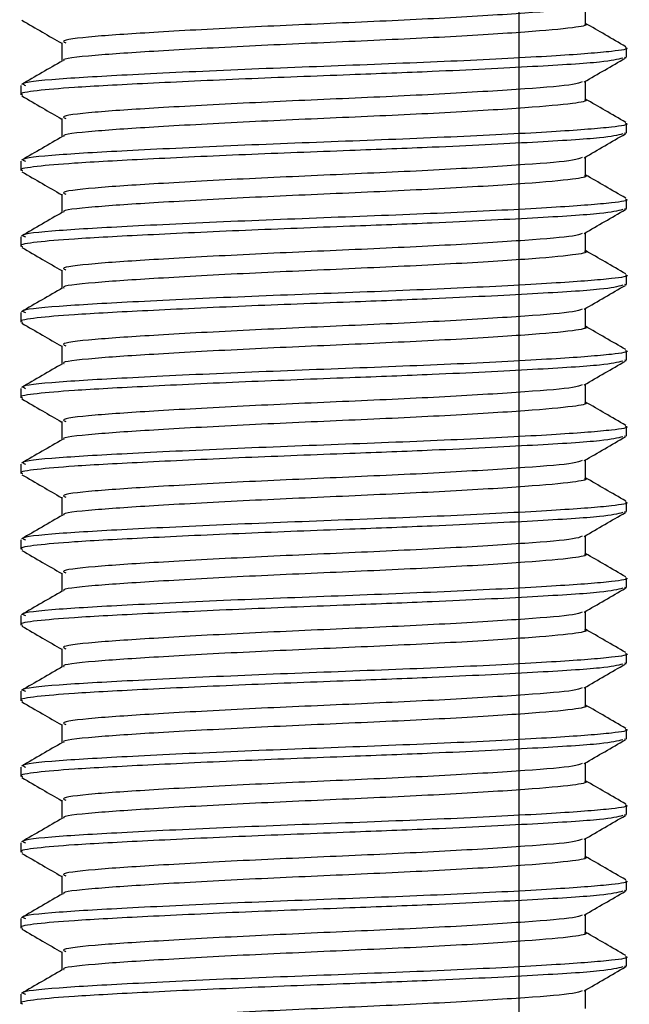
# Model space of a CAD drawing. Header units: millimetres. Extents: x 0 to 465, y 0 to 320.
# Tile 53 of 66: x 412.86 to 415.26, y 140.35 to 144.22. Entities that reach past the tile are written whole.
import ezdxf

# ---------------------------------------------------------------- set-up
doc = ezdxf.new("R2010")
doc.units = ezdxf.units.MM
doc.layers.add('CARTIGLIO', color=140, linetype='Continuous')

msp = doc.modelspace()

# ---------------------------------------------------------------- linework, layer by layer
at = {"color": 7, "linetype": 'Continuous', "lineweight": 25}
for p, q in [((415.0884, 144.207), (415.0884, 144.2796)), ((413.0282, 144.1326), (413.0282, 144.0603)), ((415.2496, 144.0768), (415.2496, 144.114)), ((415.2415, 144.0768), (415.2486, 144.0748)), ((412.867, 143.9653), (412.867, 143.928)), ((415.0884, 143.9092), (415.0884, 143.9818)), ((413.0282, 143.8348), (413.0282, 143.7624)), ((415.2496, 143.779), (415.2496, 143.8162)), ((415.2415, 143.779), (415.2486, 143.777)), ((415.0884, 143.6114), (415.0884, 143.684)), ((412.867, 143.6674), (412.867, 143.6301)), ((413.0282, 143.5369), (413.0282, 143.4646)), ((415.2496, 143.4812), (415.2496, 143.5184)), ((415.2415, 143.4812), (415.2486, 143.4791)), ((412.867, 143.3696), (412.867, 143.3323)), ((415.0884, 143.3136), (415.0884, 143.3862)), ((413.0282, 143.2391), (413.0282, 143.1668)), ((415.2496, 143.1833), (415.2496, 143.2206)), ((415.2415, 143.1833), (415.2486, 143.1813)), ((412.867, 143.0718), (412.867, 143.0345)), ((415.0884, 143.0158), (415.0884, 143.0883)), ((413.0282, 142.9413), (413.0282, 142.869)), ((415.2496, 142.8855), (415.2496, 142.9228)), ((415.2415, 142.8855), (415.2486, 142.8835)), ((415.0884, 142.7179), (415.0884, 142.7905)), ((412.867, 142.774), (412.867, 142.7367)), ((413.0282, 142.6435), (413.0282, 142.5712)), ((415.2496, 142.5877), (415.2496, 142.6249)), ((415.2415, 142.5877), (415.2486, 142.5857)), ((415.0884, 142.4201), (415.0884, 142.4927)), ((412.867, 142.4762), (412.867, 142.4389)), ((413.0282, 142.3457), (413.0282, 142.2733)), ((415.2496, 142.2899), (415.2496, 142.3271)), ((415.2415, 142.2899), (415.2486, 142.2879)), ((412.867, 142.1783), (412.867, 142.141)), ((415.0884, 142.1223), (415.0884, 142.1949)), ((413.0282, 142.0478), (413.0282, 141.9755)), ((415.2496, 141.9921), (415.2496, 142.0293)), ((415.2415, 141.9921), (415.2486, 141.99)), ((415.0884, 141.8245), (415.0884, 141.8971)), ((412.867, 141.8805), (412.867, 141.8432)), ((413.0282, 141.75), (413.0282, 141.6777)), ((415.2496, 141.6942), (415.2496, 141.7315)), ((415.2415, 141.6942), (415.2486, 141.6922)), ((415.0884, 141.5267), (415.0884, 141.5992)), ((412.867, 141.5827), (412.867, 141.5454)), ((413.0282, 141.4522), (413.0282, 141.3799)), ((415.2496, 141.3964), (415.2496, 141.4337)), ((415.2415, 141.3964), (415.2486, 141.3944)), ((412.867, 141.2849), (412.867, 141.2476)), ((415.0884, 141.2288), (415.0884, 141.3014)), ((413.0282, 141.1544), (413.0282, 141.0821)), ((415.2496, 141.0986), (415.2496, 141.1358)), ((415.2415, 141.0986), (415.2486, 141.0966)), ((412.867, 140.9871), (412.867, 140.9498)), ((415.0884, 140.931), (415.0884, 141.0036)), ((413.0282, 140.8566), (413.0282, 140.7842)), ((415.2496, 140.8008), (415.2496, 140.838)), ((415.2415, 140.8008), (415.2486, 140.7988)), ((415.0884, 140.6332), (415.0884, 140.7058)), ((412.867, 140.6892), (412.867, 140.6519)), ((413.0282, 140.5587), (413.0282, 140.4864)), ((415.2415, 140.503), (415.2486, 140.5009)), ((415.2496, 140.503), (415.2496, 140.5402)), ((412.867, 140.3914), (412.867, 140.3541)), ((415.0884, 140.3354), (415.0884, 140.408))]:
    msp.add_line(p, q, dxfattribs=at)
for points, knots in [([(415.0755, 144.2768), (415.0665, 144.2733), (415.0418, 144.2637), (414.8631, 144.2496), (414.5509, 144.2296), (414.1601, 144.2118), (413.7562, 144.1943), (413.3951, 144.1742), (413.142, 144.1576), (413.0199, 144.143), (413.0403, 144.1347), (413.0451, 144.1327)], [0, 0, 0, 0, 0.072015, 0.196353, 0.325813, 0.452115, 0.57801, 0.707546, 0.832057, 0.959993, 1, 1, 1, 1]), ([(412.8716, 144.2214), (412.8986, 144.2058), (412.9508, 144.1756), (413.003, 144.1453), (413.0282, 144.1307)], [0, 0, 0, 0, 0.516356, 1, 1, 1, 1]), ([(415.0849, 144.2071), (415.0861, 144.2066), (415.1002, 144.2014), (415.0384, 144.1903), (414.8682, 144.1751), (414.5496, 144.1552), (414.1604, 144.1373), (413.7563, 144.1198), (413.3942, 144.0998), (413.1451, 144.0831), (413.0241, 144.0699), (413.0374, 144.063), (413.0385, 144.0624)], [0, 0, 0, 0, 0.008258, 0.103469, 0.227325, 0.356283, 0.482096, 0.607502, 0.736535, 0.860564, 0.988004, 1, 1, 1, 1]), ([(415.2467, 144.1175), (415.2197, 144.1331), (415.1669, 144.1637), (415.1142, 144.1942), (415.0884, 144.2092)], [0, 0, 0, 0, 0.51126, 1, 1, 1, 1]), ([(415.2454, 144.114), (415.2468, 144.1136), (415.2633, 144.1084), (415.1918, 144.0972), (414.9949, 144.082), (414.6264, 144.0621), (414.1764, 144.0443), (413.7088, 144.0267), (413.2913, 144.0067), (412.9987, 143.9901), (412.8575, 143.9755), (412.8809, 143.9672), (412.8864, 143.9653)], [0, 0, 0, 0, 0.008341, 0.101003, 0.221546, 0.34705, 0.469496, 0.591546, 0.717123, 0.837835, 0.961863, 1, 1, 1, 1]), ([(415.2355, 144.0726), (415.2143, 144.0672), (415.169, 144.0559), (414.8952, 144.0392), (414.5356, 144.0209), (414.1368, 144.0057), (413.7405, 143.9907), (413.3566, 143.9727), (413.0776, 143.9579), (412.9217, 143.9444), (412.8577, 143.9342), (412.8718, 143.9288), (412.874, 143.928)], [0, 0, 0, 0, 0.1103215, 0.235792, 0.3649147, 0.4567307, 0.5705852, 0.6879779, 0.8017099, 0.8909074, 0.9831729, 1, 1, 1, 1]), ([(415.0833, 143.9789), (415.1103, 143.9945), (415.1641, 144.0257), (415.2181, 144.0569), (415.245, 144.0725)], [0, 0, 0, 0, 0.49991, 1, 1, 1, 1]), ([(413.0318, 144.0623), (413.0048, 144.0467), (412.9509, 144.0154), (412.897, 143.9842), (412.87, 143.9686)], [0, 0, 0, 0, 0.499899, 1, 1, 1, 1]), ([(415.0755, 143.979), (415.0665, 143.9755), (415.0418, 143.9658), (414.8631, 143.9518), (414.5509, 143.9318), (414.1601, 143.914), (413.7562, 143.8964), (413.3951, 143.8764), (413.142, 143.8598), (413.0199, 143.8451), (413.0403, 143.8368), (413.0451, 143.8349)], [0, 0, 0, 0, 0.072015, 0.196353, 0.325813, 0.452115, 0.57801, 0.707546, 0.832057, 0.959993, 1, 1, 1, 1]), ([(412.8716, 143.9236), (412.8986, 143.908), (412.9508, 143.8778), (413.003, 143.8475), (413.0282, 143.8329)], [0, 0, 0, 0, 0.516356, 1, 1, 1, 1]), ([(415.2467, 143.8197), (415.2197, 143.8353), (415.1669, 143.8659), (415.1142, 143.8964), (415.0884, 143.9114)], [0, 0, 0, 0, 0.51126, 1, 1, 1, 1]), ([(415.0849, 143.9092), (415.0861, 143.9088), (415.1002, 143.9036), (415.0384, 143.8925), (414.8682, 143.8773), (414.5496, 143.8573), (414.1604, 143.8395), (413.7563, 143.822), (413.3942, 143.8019), (413.1451, 143.7853), (413.0241, 143.7721), (413.0374, 143.7652), (413.0385, 143.7646)], [0, 0, 0, 0, 0.008258, 0.103469, 0.227325, 0.356283, 0.482096, 0.607502, 0.736535, 0.860564, 0.988004, 1, 1, 1, 1]), ([(415.2454, 143.8162), (415.2468, 143.8158), (415.2633, 143.8106), (415.1918, 143.7994), (414.9949, 143.7842), (414.6264, 143.7643), (414.1764, 143.7465), (413.7088, 143.7289), (413.2913, 143.7089), (412.9987, 143.6922), (412.8575, 143.6776), (412.8809, 143.6694), (412.8864, 143.6674)], [0, 0, 0, 0, 0.008341, 0.101003, 0.221546, 0.34705, 0.469496, 0.591546, 0.717123, 0.837835, 0.961863, 1, 1, 1, 1]), ([(415.2355, 143.7747), (415.2143, 143.7694), (415.169, 143.7581), (414.8952, 143.7414), (414.5356, 143.7231), (414.1368, 143.7079), (413.7405, 143.6929), (413.3566, 143.6749), (413.0776, 143.66), (412.9217, 143.6466), (412.8577, 143.6363), (412.8718, 143.631), (412.874, 143.6301)], [0, 0, 0, 0, 0.110321, 0.235792, 0.364915, 0.456731, 0.570585, 0.687978, 0.80171, 0.890907, 0.983173, 1, 1, 1, 1]), ([(413.0318, 143.7645), (413.0048, 143.7489), (412.9509, 143.7176), (412.897, 143.6864), (412.87, 143.6708)], [0, 0, 0, 0, 0.499899, 1, 1, 1, 1]), ([(415.0833, 143.681), (415.1103, 143.6966), (415.1641, 143.7279), (415.2181, 143.7591), (415.245, 143.7747)], [0, 0, 0, 0, 0.49991, 1, 1, 1, 1]), ([(415.0755, 143.6812), (415.0665, 143.6777), (415.0418, 143.668), (414.8631, 143.6539), (414.5509, 143.634), (414.1601, 143.6162), (413.7562, 143.5986), (413.3951, 143.5786), (413.142, 143.562), (413.0199, 143.5473), (413.0403, 143.539), (413.0451, 143.537)], [0, 0, 0, 0, 0.072015, 0.196353, 0.325813, 0.452115, 0.57801, 0.707546, 0.832057, 0.959993, 1, 1, 1, 1]), ([(412.8716, 143.6258), (412.8986, 143.6102), (412.9508, 143.5799), (413.003, 143.5497), (413.0282, 143.5351)], [0, 0, 0, 0, 0.516356, 1, 1, 1, 1]), ([(415.0849, 143.6114), (415.0861, 143.611), (415.1002, 143.6058), (415.0384, 143.5947), (414.8682, 143.5795), (414.5496, 143.5595), (414.1604, 143.5417), (413.7563, 143.5242), (413.3942, 143.5041), (413.1451, 143.4875), (413.0241, 143.4742), (413.0374, 143.4673), (413.0385, 143.4667)], [0, 0, 0, 0, 0.008258, 0.103469, 0.227325, 0.356283, 0.482096, 0.607502, 0.736535, 0.860564, 0.988004, 1, 1, 1, 1]), ([(415.2467, 143.5219), (415.2197, 143.5375), (415.1669, 143.568), (415.1142, 143.5986), (415.0884, 143.6135)], [0, 0, 0, 0, 0.51126, 1, 1, 1, 1]), ([(415.2454, 143.5184), (415.2468, 143.518), (415.2633, 143.5127), (415.1918, 143.5016), (414.9949, 143.4864), (414.6264, 143.4665), (414.1764, 143.4486), (413.7088, 143.4311), (413.2913, 143.4111), (412.9987, 143.3944), (412.8575, 143.3798), (412.8809, 143.3716), (412.8864, 143.3696)], [0, 0, 0, 0, 0.008341, 0.101003, 0.221546, 0.34705, 0.469496, 0.591546, 0.717123, 0.837835, 0.961863, 1, 1, 1, 1]), ([(415.2355, 143.4769), (415.2143, 143.4716), (415.169, 143.4603), (414.8952, 143.4436), (414.5356, 143.4253), (414.1368, 143.4101), (413.7405, 143.3951), (413.3566, 143.377), (413.0776, 143.3622), (412.9217, 143.3488), (412.8577, 143.3385), (412.8718, 143.3331), (412.874, 143.3323)], [0, 0, 0, 0, 0.1103215, 0.235792, 0.3649147, 0.4567307, 0.5705852, 0.6879779, 0.8017099, 0.8909074, 0.9831729, 1, 1, 1, 1]), ([(413.0318, 143.4667), (413.0048, 143.451), (412.9509, 143.4198), (412.897, 143.3886), (412.87, 143.373)], [0, 0, 0, 0, 0.4998987, 1, 1, 1, 1]), ([(415.0833, 143.3832), (415.1103, 143.3988), (415.1641, 143.43), (415.2181, 143.4613), (415.245, 143.4769)], [0, 0, 0, 0, 0.49991, 1, 1, 1, 1]), ([(415.0755, 143.3834), (415.0665, 143.3798), (415.0418, 143.3702), (414.8631, 143.3561), (414.5509, 143.3362), (414.1601, 143.3183), (413.7562, 143.3008), (413.3951, 143.2808), (413.142, 143.2641), (413.0199, 143.2495), (413.0403, 143.2412), (413.0451, 143.2392)], [0, 0, 0, 0, 0.072015, 0.196353, 0.325813, 0.452115, 0.57801, 0.707546, 0.832057, 0.959993, 1, 1, 1, 1]), ([(412.8716, 143.3279), (412.8986, 143.3123), (412.9508, 143.2821), (413.003, 143.2519), (413.0282, 143.2373)], [0, 0, 0, 0, 0.516356, 1, 1, 1, 1]), ([(415.0849, 143.3136), (415.0861, 143.3132), (415.1002, 143.308), (415.0384, 143.2968), (414.8682, 143.2816), (414.5496, 143.2617), (414.1604, 143.2439), (413.7563, 143.2263), (413.3942, 143.2063), (413.1451, 143.1897), (413.0241, 143.1764), (413.0374, 143.1695), (413.0385, 143.1689)], [0, 0, 0, 0, 0.008258, 0.103469, 0.227325, 0.356283, 0.482096, 0.607502, 0.736535, 0.860564, 0.988004, 1, 1, 1, 1]), ([(415.2467, 143.2241), (415.2197, 143.2397), (415.1669, 143.2702), (415.1142, 143.3008), (415.0884, 143.3157)], [0, 0, 0, 0, 0.51126, 1, 1, 1, 1]), ([(415.2454, 143.2206), (415.2468, 143.2201), (415.2633, 143.2149), (415.1918, 143.2038), (414.9949, 143.1886), (414.6264, 143.1686), (414.1764, 143.1508), (413.7088, 143.1333), (413.2913, 143.1132), (412.9987, 143.0966), (412.8575, 143.082), (412.8809, 143.0737), (412.8864, 143.0718)], [0, 0, 0, 0, 0.008341, 0.101003, 0.221546, 0.34705, 0.469496, 0.591546, 0.717123, 0.837835, 0.961863, 1, 1, 1, 1]), ([(415.2355, 143.1791), (415.2143, 143.1738), (415.169, 143.1625), (414.8952, 143.1458), (414.5356, 143.1275), (414.1368, 143.1122), (413.7405, 143.0972), (413.3566, 143.0792), (413.0776, 143.0644), (412.9217, 143.051), (412.8577, 143.0407), (412.8718, 143.0353), (412.874, 143.0345)], [0, 0, 0, 0, 0.1103215, 0.235792, 0.3649147, 0.4567307, 0.5705852, 0.6879779, 0.8017099, 0.8909074, 0.9831729, 1, 1, 1, 1]), ([(415.0833, 143.0854), (415.1103, 143.101), (415.1641, 143.1322), (415.2181, 143.1634), (415.245, 143.179)], [0, 0, 0, 0, 0.49991, 1, 1, 1, 1]), ([(413.0318, 143.1688), (413.0048, 143.1532), (412.9509, 143.122), (412.897, 143.0908), (412.87, 143.0752)], [0, 0, 0, 0, 0.499899, 1, 1, 1, 1]), ([(415.0755, 143.0856), (415.0665, 143.082), (415.0418, 143.0724), (414.8631, 143.0583), (414.5509, 143.0383), (414.1601, 143.0205), (413.7562, 143.003), (413.3951, 142.9829), (413.142, 142.9663), (413.0199, 142.9517), (413.0403, 142.9434), (413.0451, 142.9414)], [0, 0, 0, 0, 0.072015, 0.196353, 0.325813, 0.452115, 0.57801, 0.707546, 0.832057, 0.959993, 1, 1, 1, 1]), ([(412.8716, 143.0301), (412.8986, 143.0145), (412.9508, 142.9843), (413.003, 142.9541), (413.0282, 142.9394)], [0, 0, 0, 0, 0.516356, 1, 1, 1, 1]), ([(415.0849, 143.0158), (415.0861, 143.0154), (415.1002, 143.0102), (415.0384, 142.999), (414.8682, 142.9838), (414.5496, 142.9639), (414.1604, 142.9461), (413.7563, 142.9285), (413.3942, 142.9085), (413.1451, 142.8919), (413.0241, 142.8786), (413.0374, 142.8717), (413.0385, 142.8711)], [0, 0, 0, 0, 0.008258, 0.103469, 0.227325, 0.356283, 0.482096, 0.607502, 0.736535, 0.860564, 0.988004, 1, 1, 1, 1]), ([(415.2467, 142.9262), (415.2197, 142.9419), (415.1669, 142.9724), (415.1142, 143.003), (415.0884, 143.0179)], [0, 0, 0, 0, 0.51126, 1, 1, 1, 1]), ([(415.2454, 142.9228), (415.2468, 142.9223), (415.2633, 142.9171), (415.1918, 142.906), (414.9949, 142.8908), (414.6264, 142.8708), (414.1764, 142.853), (413.7088, 142.8354), (413.2913, 142.8154), (412.9987, 142.7988), (412.8575, 142.7842), (412.8809, 142.7759), (412.8864, 142.774)], [0, 0, 0, 0, 0.0083406, 0.101003, 0.2215465, 0.34705, 0.469496, 0.5915465, 0.7171234, 0.8378352, 0.9618629, 1, 1, 1, 1]), ([(415.2355, 142.8813), (415.2143, 142.876), (415.169, 142.8646), (414.8952, 142.8479), (414.5356, 142.8296), (414.1368, 142.8144), (413.7405, 142.7994), (413.3566, 142.7814), (413.0776, 142.7666), (412.9217, 142.7531), (412.8577, 142.7429), (412.8718, 142.7375), (412.874, 142.7367)], [0, 0, 0, 0, 0.110321, 0.235792, 0.364915, 0.456731, 0.570585, 0.687978, 0.80171, 0.890907, 0.983173, 1, 1, 1, 1]), ([(413.0318, 142.871), (413.0048, 142.8554), (412.9509, 142.8242), (412.897, 142.7929), (412.87, 142.7773)], [0, 0, 0, 0, 0.4998987, 1, 1, 1, 1]), ([(415.0833, 142.7876), (415.1103, 142.8032), (415.1641, 142.8344), (415.2181, 142.8656), (415.245, 142.8812)], [0, 0, 0, 0, 0.49991, 1, 1, 1, 1]), ([(415.0755, 142.7877), (415.0665, 142.7842), (415.0418, 142.7746), (414.8631, 142.7605), (414.5509, 142.7405), (414.1601, 142.7227), (413.7562, 142.7052), (413.3951, 142.6851), (413.142, 142.6685), (413.0199, 142.6539), (413.0403, 142.6456), (413.0451, 142.6436)], [0, 0, 0, 0, 0.072015, 0.196353, 0.325813, 0.452115, 0.57801, 0.707546, 0.832057, 0.959993, 1, 1, 1, 1]), ([(412.8716, 142.7323), (412.8986, 142.7167), (412.9508, 142.6865), (413.003, 142.6562), (413.0282, 142.6416)], [0, 0, 0, 0, 0.516356, 1, 1, 1, 1]), ([(415.0849, 142.718), (415.0861, 142.7175), (415.1002, 142.7123), (415.0384, 142.7012), (414.8682, 142.686), (414.5496, 142.6661), (414.1604, 142.6482), (413.7563, 142.6307), (413.3942, 142.6107), (413.1451, 142.594), (413.0241, 142.5808), (413.0374, 142.5739), (413.0385, 142.5733)], [0, 0, 0, 0, 0.008258, 0.103469, 0.227325, 0.356283, 0.482096, 0.607502, 0.736535, 0.860564, 0.988004, 1, 1, 1, 1]), ([(415.2467, 142.6284), (415.2197, 142.644), (415.1669, 142.6746), (415.1142, 142.7051), (415.0884, 142.7201)], [0, 0, 0, 0, 0.51126, 1, 1, 1, 1]), ([(415.2454, 142.6249), (415.2468, 142.6245), (415.2633, 142.6193), (415.1918, 142.6081), (414.9949, 142.5929), (414.6264, 142.573), (414.1764, 142.5552), (413.7088, 142.5376), (413.2913, 142.5176), (412.9987, 142.501), (412.8575, 142.4864), (412.8809, 142.4781), (412.8864, 142.4762)], [0, 0, 0, 0, 0.008341, 0.101003, 0.221546, 0.34705, 0.469496, 0.591546, 0.717123, 0.837835, 0.961863, 1, 1, 1, 1]), ([(415.2355, 142.5835), (415.2143, 142.5781), (415.169, 142.5668), (414.8952, 142.5501), (414.5356, 142.5318), (414.1368, 142.5166), (413.7405, 142.5016), (413.3566, 142.4836), (413.0776, 142.4688), (412.9217, 142.4553), (412.8577, 142.4451), (412.8718, 142.4397), (412.874, 142.4389)], [0, 0, 0, 0, 0.1103215, 0.235792, 0.3649147, 0.4567307, 0.5705852, 0.6879779, 0.8017099, 0.8909074, 0.9831729, 1, 1, 1, 1]), ([(413.0318, 142.5732), (413.0048, 142.5576), (412.9509, 142.5263), (412.897, 142.4951), (412.87, 142.4795)], [0, 0, 0, 0, 0.499899, 1, 1, 1, 1]), ([(415.0833, 142.4898), (415.1103, 142.5054), (415.1641, 142.5366), (415.2181, 142.5678), (415.245, 142.5834)], [0, 0, 0, 0, 0.49991, 1, 1, 1, 1]), ([(415.0755, 142.4899), (415.0665, 142.4864), (415.0418, 142.4767), (414.8631, 142.4627), (414.5509, 142.4427), (414.1601, 142.4249), (413.7562, 142.4073), (413.3951, 142.3873), (413.142, 142.3707), (413.0199, 142.356), (413.0403, 142.3477), (413.0451, 142.3458)], [0, 0, 0, 0, 0.072015, 0.196353, 0.325813, 0.452115, 0.57801, 0.707546, 0.832057, 0.959993, 1, 1, 1, 1]), ([(412.8716, 142.4345), (412.8986, 142.4189), (412.9508, 142.3887), (413.003, 142.3584), (413.0282, 142.3438)], [0, 0, 0, 0, 0.516356, 1, 1, 1, 1]), ([(415.0849, 142.4201), (415.0861, 142.4197), (415.1002, 142.4145), (415.0384, 142.4034), (414.8682, 142.3882), (414.5496, 142.3682), (414.1604, 142.3504), (413.7563, 142.3329), (413.3942, 142.3128), (413.1451, 142.2962), (413.0241, 142.283), (413.0374, 142.2761), (413.0385, 142.2755)], [0, 0, 0, 0, 0.008258, 0.103469, 0.227325, 0.356283, 0.482096, 0.607502, 0.736535, 0.860564, 0.988004, 1, 1, 1, 1]), ([(415.2467, 142.3306), (415.2197, 142.3462), (415.1669, 142.3768), (415.1142, 142.4073), (415.0884, 142.4223)], [0, 0, 0, 0, 0.51126, 1, 1, 1, 1]), ([(415.2454, 142.3271), (415.2468, 142.3267), (415.2633, 142.3215), (415.1918, 142.3103), (414.9949, 142.2951), (414.6264, 142.2752), (414.1764, 142.2574), (413.7088, 142.2398), (413.2913, 142.2198), (412.9987, 142.2031), (412.8575, 142.1885), (412.8809, 142.1803), (412.8864, 142.1783)], [0, 0, 0, 0, 0.0083406, 0.101003, 0.2215465, 0.34705, 0.469496, 0.5915465, 0.7171234, 0.8378352, 0.9618629, 1, 1, 1, 1]), ([(415.2355, 142.2856), (415.2143, 142.2803), (415.169, 142.269), (414.8952, 142.2523), (414.5356, 142.234), (414.1368, 142.2188), (413.7405, 142.2038), (413.3566, 142.1858), (413.0776, 142.1709), (412.9217, 142.1575), (412.8577, 142.1472), (412.8718, 142.1419), (412.874, 142.141)], [0, 0, 0, 0, 0.110321, 0.235792, 0.364915, 0.456731, 0.570585, 0.687978, 0.80171, 0.890907, 0.983173, 1, 1, 1, 1]), ([(415.0833, 142.1919), (415.1103, 142.2075), (415.1641, 142.2388), (415.2181, 142.27), (415.245, 142.2856)], [0, 0, 0, 0, 0.49991, 1, 1, 1, 1]), ([(413.0318, 142.2754), (413.0048, 142.2598), (412.9509, 142.2285), (412.897, 142.1973), (412.87, 142.1817)], [0, 0, 0, 0, 0.499899, 1, 1, 1, 1]), ([(415.0755, 142.1921), (415.0665, 142.1886), (415.0418, 142.1789), (414.8631, 142.1648), (414.5509, 142.1449), (414.1601, 142.1271), (413.7562, 142.1095), (413.3951, 142.0895), (413.142, 142.0729), (413.0199, 142.0582), (413.0403, 142.0499), (413.0451, 142.0479)], [0, 0, 0, 0, 0.072015, 0.196353, 0.325813, 0.452115, 0.57801, 0.707546, 0.832057, 0.959993, 1, 1, 1, 1]), ([(412.8716, 142.1367), (412.8986, 142.1211), (412.9508, 142.0908), (413.003, 142.0606), (413.0282, 142.046)], [0, 0, 0, 0, 0.516356, 1, 1, 1, 1]), ([(415.0849, 142.1223), (415.0861, 142.1219), (415.1002, 142.1167), (415.0384, 142.1056), (414.8682, 142.0904), (414.5496, 142.0704), (414.1604, 142.0526), (413.7563, 142.0351), (413.3942, 142.015), (413.1451, 141.9984), (413.0241, 141.9851), (413.0374, 141.9782), (413.0385, 141.9776)], [0, 0, 0, 0, 0.008258, 0.103469, 0.227325, 0.356283, 0.482096, 0.607502, 0.736535, 0.860564, 0.988004, 1, 1, 1, 1]), ([(415.2467, 142.0328), (415.2197, 142.0484), (415.1669, 142.0789), (415.1142, 142.1095), (415.0884, 142.1244)], [0, 0, 0, 0, 0.51126, 1, 1, 1, 1]), ([(415.2454, 142.0293), (415.2468, 142.0289), (415.2633, 142.0236), (415.1918, 142.0125), (414.9949, 141.9973), (414.6264, 141.9774), (414.1764, 141.9595), (413.7088, 141.942), (413.2913, 141.922), (412.9987, 141.9053), (412.8575, 141.8907), (412.8809, 141.8825), (412.8864, 141.8805)], [0, 0, 0, 0, 0.0083406, 0.101003, 0.2215465, 0.34705, 0.469496, 0.5915465, 0.7171234, 0.8378352, 0.9618629, 1, 1, 1, 1]), ([(415.2355, 141.9878), (415.2143, 141.9825), (415.169, 141.9712), (414.8952, 141.9545), (414.5356, 141.9362), (414.1368, 141.921), (413.7405, 141.906), (413.3566, 141.8879), (413.0776, 141.8731), (412.9217, 141.8597), (412.8577, 141.8494), (412.8718, 141.844), (412.874, 141.8432)], [0, 0, 0, 0, 0.1103215, 0.235792, 0.3649147, 0.4567307, 0.5705852, 0.6879779, 0.8017099, 0.8909074, 0.9831729, 1, 1, 1, 1]), ([(413.0318, 141.9776), (413.0048, 141.9619), (412.9509, 141.9307), (412.897, 141.8995), (412.87, 141.8839)], [0, 0, 0, 0, 0.499899, 1, 1, 1, 1]), ([(415.0833, 141.8941), (415.1103, 141.9097), (415.1641, 141.9409), (415.2181, 141.9722), (415.245, 141.9878)], [0, 0, 0, 0, 0.49991, 1, 1, 1, 1]), ([(415.0755, 141.8943), (415.0665, 141.8907), (415.0418, 141.8811), (414.8631, 141.867), (414.5509, 141.8471), (414.1601, 141.8292), (413.7562, 141.8117), (413.3951, 141.7917), (413.142, 141.775), (413.0199, 141.7604), (413.0403, 141.7521), (413.0451, 141.7501)], [0, 0, 0, 0, 0.0720147, 0.1963527, 0.3258129, 0.4521154, 0.5780097, 0.7075456, 0.8320575, 0.9599935, 1, 1, 1, 1]), ([(412.8716, 141.8388), (412.8986, 141.8232), (412.9508, 141.793), (413.003, 141.7628), (413.0282, 141.7482)], [0, 0, 0, 0, 0.516356, 1, 1, 1, 1]), ([(415.0849, 141.8245), (415.0861, 141.8241), (415.1002, 141.8189), (415.0384, 141.8077), (414.8682, 141.7925), (414.5496, 141.7726), (414.1604, 141.7548), (413.7563, 141.7372), (413.3942, 141.7172), (413.1451, 141.7006), (413.0241, 141.6873), (413.0374, 141.6804), (413.0385, 141.6798)], [0, 0, 0, 0, 0.008258, 0.103469, 0.227325, 0.356283, 0.482096, 0.607502, 0.736535, 0.860564, 0.988004, 1, 1, 1, 1]), ([(415.2467, 141.735), (415.2197, 141.7506), (415.1669, 141.7811), (415.1142, 141.8117), (415.0884, 141.8266)], [0, 0, 0, 0, 0.51126, 1, 1, 1, 1]), ([(415.2454, 141.7315), (415.2468, 141.731), (415.2633, 141.7258), (415.1918, 141.7147), (414.9949, 141.6995), (414.6264, 141.6795), (414.1764, 141.6617), (413.7088, 141.6442), (413.2913, 141.6241), (412.9987, 141.6075), (412.8575, 141.5929), (412.8809, 141.5846), (412.8864, 141.5827)], [0, 0, 0, 0, 0.008341, 0.101003, 0.221546, 0.34705, 0.469496, 0.591546, 0.717123, 0.837835, 0.961863, 1, 1, 1, 1]), ([(415.2355, 141.69), (415.2143, 141.6847), (415.169, 141.6734), (414.8952, 141.6567), (414.5356, 141.6384), (414.1368, 141.6231), (413.7405, 141.6081), (413.3566, 141.5901), (413.0776, 141.5753), (412.9217, 141.5619), (412.8577, 141.5516), (412.8718, 141.5462), (412.874, 141.5454)], [0, 0, 0, 0, 0.1103215, 0.235792, 0.3649147, 0.4567307, 0.5705852, 0.6879779, 0.8017099, 0.8909074, 0.9831729, 1, 1, 1, 1]), ([(413.0318, 141.6797), (413.0048, 141.6641), (412.9509, 141.6329), (412.897, 141.6017), (412.87, 141.5861)], [0, 0, 0, 0, 0.499899, 1, 1, 1, 1]), ([(415.0833, 141.5963), (415.1103, 141.6119), (415.1641, 141.6431), (415.2181, 141.6743), (415.245, 141.6899)], [0, 0, 0, 0, 0.49991, 1, 1, 1, 1]), ([(415.0755, 141.5965), (415.0665, 141.5929), (415.0418, 141.5833), (414.8631, 141.5692), (414.5509, 141.5492), (414.1601, 141.5314), (413.7562, 141.5139), (413.3951, 141.4938), (413.142, 141.4772), (413.0199, 141.4626), (413.0403, 141.4543), (413.0451, 141.4523)], [0, 0, 0, 0, 0.072015, 0.196353, 0.325813, 0.452115, 0.57801, 0.707546, 0.832057, 0.959993, 1, 1, 1, 1]), ([(412.8716, 141.541), (412.8986, 141.5254), (412.9508, 141.4952), (413.003, 141.465), (413.0282, 141.4503)], [0, 0, 0, 0, 0.516356, 1, 1, 1, 1]), ([(415.0849, 141.5267), (415.0861, 141.5263), (415.1002, 141.5211), (415.0384, 141.5099), (414.8682, 141.4947), (414.5496, 141.4748), (414.1604, 141.457), (413.7563, 141.4394), (413.3942, 141.4194), (413.1451, 141.4028), (413.0241, 141.3895), (413.0374, 141.3826), (413.0385, 141.382)], [0, 0, 0, 0, 0.008258, 0.103469, 0.227325, 0.356283, 0.482096, 0.607502, 0.736535, 0.860564, 0.988004, 1, 1, 1, 1]), ([(415.2467, 141.4371), (415.2197, 141.4528), (415.1669, 141.4833), (415.1142, 141.5139), (415.0884, 141.5288)], [0, 0, 0, 0, 0.51126, 1, 1, 1, 1]), ([(415.2454, 141.4337), (415.2468, 141.4332), (415.2633, 141.428), (415.1918, 141.4169), (414.9949, 141.4017), (414.6264, 141.3817), (414.1764, 141.3639), (413.7088, 141.3463), (413.2913, 141.3263), (412.9987, 141.3097), (412.8575, 141.2951), (412.8809, 141.2868), (412.8864, 141.2849)], [0, 0, 0, 0, 0.008341, 0.101003, 0.221546, 0.34705, 0.469496, 0.591546, 0.717123, 0.837835, 0.961863, 1, 1, 1, 1]), ([(415.2355, 141.3922), (415.2143, 141.3869), (415.169, 141.3755), (414.8952, 141.3588), (414.5356, 141.3405), (414.1368, 141.3253), (413.7405, 141.3103), (413.3566, 141.2923), (413.0776, 141.2775), (412.9217, 141.264), (412.8577, 141.2538), (412.8718, 141.2484), (412.874, 141.2476)], [0, 0, 0, 0, 0.1103215, 0.235792, 0.3649147, 0.4567307, 0.5705852, 0.6879779, 0.8017099, 0.8909074, 0.9831729, 1, 1, 1, 1]), ([(413.0318, 141.3819), (413.0048, 141.3663), (412.9509, 141.3351), (412.897, 141.3038), (412.87, 141.2882)], [0, 0, 0, 0, 0.499899, 1, 1, 1, 1]), ([(415.0833, 141.2985), (415.1103, 141.3141), (415.1641, 141.3453), (415.2181, 141.3765), (415.245, 141.3921)], [0, 0, 0, 0, 0.49991, 1, 1, 1, 1]), ([(415.0755, 141.2986), (415.0665, 141.2951), (415.0418, 141.2855), (414.8631, 141.2714), (414.5509, 141.2514), (414.1601, 141.2336), (413.7562, 141.2161), (413.3951, 141.196), (413.142, 141.1794), (413.0199, 141.1648), (413.0403, 141.1565), (413.0451, 141.1545)], [0, 0, 0, 0, 0.072015, 0.196353, 0.325813, 0.452115, 0.57801, 0.707546, 0.832057, 0.959993, 1, 1, 1, 1]), ([(412.8716, 141.2432), (412.8986, 141.2276), (412.9508, 141.1974), (413.003, 141.1671), (413.0282, 141.1525)], [0, 0, 0, 0, 0.516356, 1, 1, 1, 1]), ([(415.0849, 141.2289), (415.0861, 141.2284), (415.1002, 141.2232), (415.0384, 141.2121), (414.8682, 141.1969), (414.5496, 141.177), (414.1604, 141.1591), (413.7563, 141.1416), (413.3942, 141.1216), (413.1451, 141.1049), (413.0241, 141.0917), (413.0374, 141.0848), (413.0385, 141.0842)], [0, 0, 0, 0, 0.008258, 0.103469, 0.227325, 0.356283, 0.482096, 0.607502, 0.736535, 0.860564, 0.988004, 1, 1, 1, 1]), ([(415.2467, 141.1393), (415.2197, 141.1549), (415.1669, 141.1855), (415.1142, 141.216), (415.0884, 141.231)], [0, 0, 0, 0, 0.51126, 1, 1, 1, 1]), ([(415.2454, 141.1358), (415.2468, 141.1354), (415.2633, 141.1302), (415.1918, 141.119), (414.9949, 141.1038), (414.6264, 141.0839), (414.1764, 141.0661), (413.7088, 141.0485), (413.2913, 141.0285), (412.9987, 141.0119), (412.8575, 140.9973), (412.8809, 140.989), (412.8864, 140.9871)], [0, 0, 0, 0, 0.008341, 0.101003, 0.221546, 0.34705, 0.469496, 0.591546, 0.717123, 0.837835, 0.961863, 1, 1, 1, 1]), ([(415.2355, 141.0944), (415.2143, 141.089), (415.169, 141.0777), (414.8952, 141.061), (414.5356, 141.0427), (414.1368, 141.0275), (413.7405, 141.0125), (413.3566, 140.9945), (413.0776, 140.9797), (412.9217, 140.9662), (412.8577, 140.956), (412.8718, 140.9506), (412.874, 140.9498)], [0, 0, 0, 0, 0.110321, 0.235792, 0.364915, 0.456731, 0.570585, 0.687978, 0.80171, 0.890907, 0.983173, 1, 1, 1, 1]), ([(413.0318, 141.0841), (413.0048, 141.0685), (412.9509, 141.0372), (412.897, 141.006), (412.87, 140.9904)], [0, 0, 0, 0, 0.499899, 1, 1, 1, 1]), ([(415.0833, 141.0007), (415.1103, 141.0163), (415.1641, 141.0475), (415.2181, 141.0787), (415.245, 141.0943)], [0, 0, 0, 0, 0.4999098, 1, 1, 1, 1]), ([(415.0755, 141.0008), (415.0665, 140.9973), (415.0418, 140.9876), (414.8631, 140.9736), (414.5509, 140.9536), (414.1601, 140.9358), (413.7562, 140.9182), (413.3951, 140.8982), (413.142, 140.8816), (413.0199, 140.8669), (413.0403, 140.8586), (413.0451, 140.8567)], [0, 0, 0, 0, 0.072015, 0.196353, 0.325813, 0.452115, 0.57801, 0.707546, 0.832057, 0.959993, 1, 1, 1, 1]), ([(412.8716, 140.9454), (412.8986, 140.9298), (412.9508, 140.8996), (413.003, 140.8693), (413.0282, 140.8547)], [0, 0, 0, 0, 0.516356, 1, 1, 1, 1]), ([(415.0849, 140.931), (415.0861, 140.9306), (415.1002, 140.9254), (415.0384, 140.9143), (414.8682, 140.8991), (414.5496, 140.8791), (414.1604, 140.8613), (413.7563, 140.8438), (413.3942, 140.8237), (413.1451, 140.8071), (413.0241, 140.7939), (413.0374, 140.787), (413.0385, 140.7864)], [0, 0, 0, 0, 0.008258, 0.103469, 0.227325, 0.356283, 0.482096, 0.607502, 0.736535, 0.860564, 0.988004, 1, 1, 1, 1]), ([(415.2467, 140.8415), (415.2197, 140.8571), (415.1669, 140.8877), (415.1142, 140.9182), (415.0884, 140.9332)], [0, 0, 0, 0, 0.51126, 1, 1, 1, 1]), ([(415.2454, 140.838), (415.2468, 140.8376), (415.2633, 140.8324), (415.1918, 140.8212), (414.9949, 140.806), (414.6264, 140.7861), (414.1764, 140.7683), (413.7088, 140.7507), (413.2913, 140.7307), (412.9987, 140.714), (412.8575, 140.6994), (412.8809, 140.6912), (412.8864, 140.6892)], [0, 0, 0, 0, 0.0083406, 0.101003, 0.2215465, 0.34705, 0.469496, 0.5915465, 0.7171234, 0.8378352, 0.9618629, 1, 1, 1, 1]), ([(415.2355, 140.7965), (415.2143, 140.7912), (415.169, 140.7799), (414.8952, 140.7632), (414.5356, 140.7449), (414.1368, 140.7297), (413.7405, 140.7147), (413.3566, 140.6967), (413.0776, 140.6818), (412.9217, 140.6684), (412.8577, 140.6581), (412.8718, 140.6528), (412.874, 140.6519)], [0, 0, 0, 0, 0.110321, 0.235792, 0.364915, 0.456731, 0.570585, 0.687978, 0.80171, 0.890907, 0.983173, 1, 1, 1, 1]), ([(413.0318, 140.7863), (413.0048, 140.7707), (412.9509, 140.7394), (412.897, 140.7082), (412.87, 140.6926)], [0, 0, 0, 0, 0.499899, 1, 1, 1, 1]), ([(415.0833, 140.7028), (415.1103, 140.7184), (415.1641, 140.7497), (415.2181, 140.7809), (415.245, 140.7965)], [0, 0, 0, 0, 0.49991, 1, 1, 1, 1]), ([(415.0755, 140.703), (415.0665, 140.6995), (415.0418, 140.6898), (414.8631, 140.6757), (414.5509, 140.6558), (414.1601, 140.638), (413.7562, 140.6204), (413.3951, 140.6004), (413.142, 140.5838), (413.0199, 140.5691), (413.0403, 140.5608), (413.0451, 140.5588)], [0, 0, 0, 0, 0.072015, 0.196353, 0.325813, 0.452115, 0.57801, 0.707546, 0.832057, 0.959993, 1, 1, 1, 1]), ([(412.8716, 140.6476), (412.8986, 140.632), (412.9508, 140.6017), (413.003, 140.5715), (413.0282, 140.5569)], [0, 0, 0, 0, 0.5163558, 1, 1, 1, 1]), ([(415.0849, 140.6332), (415.0861, 140.6328), (415.1002, 140.6276), (415.0384, 140.6165), (414.8682, 140.6013), (414.5496, 140.5813), (414.1604, 140.5635), (413.7563, 140.546), (413.3942, 140.5259), (413.1451, 140.5093), (413.0241, 140.496), (413.0374, 140.4891), (413.0385, 140.4885)], [0, 0, 0, 0, 0.008258, 0.103469, 0.227325, 0.356283, 0.482096, 0.607502, 0.736535, 0.860564, 0.988004, 1, 1, 1, 1]), ([(415.2467, 140.5437), (415.2197, 140.5593), (415.1669, 140.5898), (415.1142, 140.6204), (415.0884, 140.6353)], [0, 0, 0, 0, 0.51126, 1, 1, 1, 1]), ([(415.2454, 140.5402), (415.2468, 140.5398), (415.2633, 140.5345), (415.1918, 140.5234), (414.9949, 140.5082), (414.6264, 140.4883), (414.1764, 140.4704), (413.7088, 140.4529), (413.2913, 140.4329), (412.9987, 140.4162), (412.8575, 140.4016), (412.8809, 140.3934), (412.8864, 140.3914)], [0, 0, 0, 0, 0.008341, 0.101003, 0.221546, 0.34705, 0.469496, 0.591546, 0.717123, 0.837835, 0.961863, 1, 1, 1, 1]), ([(415.2355, 140.4987), (415.2143, 140.4934), (415.169, 140.4821), (414.8952, 140.4654), (414.5356, 140.4471), (414.1368, 140.4319), (413.7405, 140.4169), (413.3566, 140.3988), (413.0776, 140.384), (412.9217, 140.3706), (412.8577, 140.3603), (412.8718, 140.3549), (412.874, 140.3541)], [0, 0, 0, 0, 0.110321, 0.235792, 0.364915, 0.456731, 0.570585, 0.687978, 0.80171, 0.890907, 0.983173, 1, 1, 1, 1]), ([(413.0318, 140.4885), (413.0048, 140.4728), (412.9509, 140.4416), (412.897, 140.4104), (412.87, 140.3948)], [0, 0, 0, 0, 0.499899, 1, 1, 1, 1]), ([(415.0833, 140.405), (415.1103, 140.4206), (415.1641, 140.4518), (415.2181, 140.4831), (415.245, 140.4987)], [0, 0, 0, 0, 0.49991, 1, 1, 1, 1]), ([(415.0755, 140.4052), (415.0665, 140.4016), (415.0418, 140.392), (414.8631, 140.3779), (414.5509, 140.358), (414.1601, 140.3401), (413.7562, 140.3226), (413.3951, 140.3026), (413.142, 140.2859), (413.0199, 140.2713), (413.0403, 140.263), (413.0451, 140.261)], [0, 0, 0, 0, 0.072015, 0.196353, 0.325813, 0.452115, 0.57801, 0.707546, 0.832057, 0.959993, 1, 1, 1, 1])]:
    msp.add_open_spline(points, degree=3, knots=knots, dxfattribs=at)
at = {"layer": 'CARTIGLIO', "linetype": 'Continuous'}
msp.add_line((414.8274, 5.171), (414.8274, 291.8226), dxfattribs=at)

doc.saveas('drawing.dxf')
